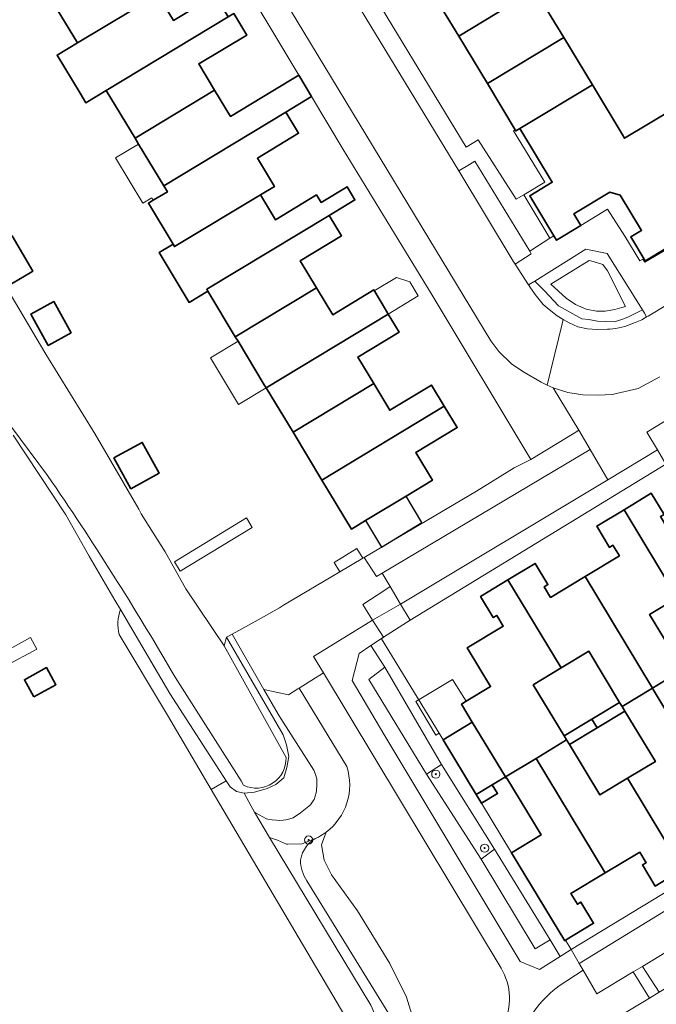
# Model space of a CAD drawing. Extents: x 147051 to 149075, y 463071 to 465537.
# Tile 24 of 229: x 147432 to 147494, y 463972 to 464068. Entities that reach past the tile are written whole.
import ezdxf

# ---------------------------------------------------------------- set-up
doc = ezdxf.new("R2010")
doc.units = 0
doc.header["$LTSCALE"] = 0.5
doc.layers.get('0').update_dxf_attribs({"linetype": 'CONTINUOUS'})
for name, color, linetype, lineweight in [('B-PV-GR-BEPLANTING_CULTUUR_BODEMBEDEKKER-GV', 252, 'CONTINUOUS', 18), ('B-PV-GR-BEPLANTING_CULTUUR_HEESTERS-GV', 252, 'CONTINUOUS', 18), ('B-PV-GR-BOOM-S', 252, 'CONTINUOUS', 25), ('B-PV-GR-GROENVOORZIENING-GV', 252, 'CONTINUOUS', 18), ('B-PV-OG-BEBOUWING-GV', 6, 'CONTINUOUS', 35), ('B-PV-OG-BEBOUWING_LUIFEL-GV', 6, 'CONTINUOUS', 18), ('B-PV-OG-TERREIN_BEGROEID-GV', 252, 'CONTINUOUS', 18), ('B-PV-OG-TERREIN_ERF-GV', 252, 'CONTINUOUS', 18), ('B-PV-OG-TERREIN_OEVER-GV', 252, 'CONTINUOUS', 18), ('B-PV-OG-WATER_SLOOT-GV', 252, 'CONTINUOUS', 18), ('B-PV-VH-GESLOTENVERHARDING-GV', 252, 'CONTINUOUS', 18), ('B-PV-VH-GESLOTENVERHARDING_ASFALT-GV', 252, 'CONTINUOUS', 18), ('B-PV-VH-OPENVERHARDING_BETONSTRAATSTEEN-GV', 252, 'CONTINUOUS', 18), ('B-PV-VH-OPENVERHARDING_STRAATBAKSTEEN-GV', 252, 'CONTINUOUS', 18), ('B-PV-VH-OPENVERHARDING_TEGEL-GV', 252, 'CONTINUOUS', 18), ('N-PV-OG-BEBOUWING-GV', 6, 'CONTINUOUS', 25)]:
    doc.layers.add(name, color=color, linetype=linetype, lineweight=lineweight)
doc.styles.add('NLCS-ISO', font='NLCS-ISO.ttf')

# ---------------------------------------------------------------- blocks, each defined once
blk = doc.blocks.new('SGR-BOOM_GBKN-SO')
at = {"linetype": 'ByBlock', "lineweight": 18}
h = blk.add_hatch(color=0, dxfattribs=at)
h.dxf.hatch_style = 1
edge = h.paths.add_edge_path()
edge.add_arc((0, 0), 0.25, 0, 360)
at = {"color": 0, "linetype": 'ByBlock', "lineweight": 18}
for radius in [2, 0.25]:
    blk.add_circle((0, 0), radius, dxfattribs=at)
at = {"color": 0, "linetype": 'ByBlock', "lineweight": 18, "style": 'NLCS-ISO'}
blk.add_attdef('SOORT', (2.5, 0), '', height=1.5, dxfattribs=at)

msp = doc.modelspace()

# ---------------------------------------------------------------- linework, layer by layer
at = {"layer": 'B-PV-GR-BEPLANTING_CULTUUR_BODEMBEDEKKER-GV', "flags": 128}
for points in [[(147487.683, 464038.511), (147488.538, 464038.345), (147490.136, 464038.29), (147490.88, 464038.511), (147491.47, 464038.758), (147491.734, 464038.869), (147492.891, 464039.448), (147489.455, 464044.932), (147487.402, 464045.377), (147482.441, 464042.264), (147483.357, 464041.294), (147484.735, 464039.833), (147486.995, 464038.593)], [(147490.894, 464039.68), (147490.219, 464039.503), (147489.282, 464039.337), (147488.427, 464039.337), (147487.408, 464039.53), (147486.388, 464039.971), (147485.479, 464040.605), (147483.991, 464041.955), (147487.711, 464044.27), (147488.1, 464044.159), (147489.061, 464043.884), (147489.502, 464043.251), (147491.266, 464039.778)]]:
    msp.add_lwpolyline(points, close=True, dxfattribs=at)
at = {"layer": 'B-PV-GR-BEPLANTING_CULTUUR_HEESTERS-GV', "flags": 128}
for points in [[(147491.266, 464039.778), (147489.502, 464043.251), (147489.061, 464043.884), (147488.1, 464044.159), (147487.711, 464044.27), (147483.991, 464041.955), (147485.479, 464040.605), (147486.388, 464039.971), (147487.408, 464039.53), (147488.427, 464039.337), (147489.282, 464039.337), (147490.219, 464039.503), (147490.894, 464039.68)], [(147486.252, 464027.468), (147482.025, 464024.89), (147480.4, 464024.087), (147476.75, 464021.806), (147465.815, 464015.344), (147467.031, 464013.51), (147467.577, 464013.835), (147487.828, 464025.87), (147486.709, 464027.747)], [(147452.956, 464007.887), (147456.062, 464002.494), (147458.447, 464001.968), (147459.369, 464002.563), (147459.496, 464002.641), (147461.092, 464003.618), (147461.503, 464003.877), (147461.868, 464004.107), (147460.894, 464005.726), (147466.618, 464009.261), (147465.693, 464010.774), (147467.829, 464012.167), (147468.354, 464012.51), (147467.577, 464013.835), (147467.031, 464013.51), (147465.815, 464015.344), (147465.691, 464015.271), (147463.447, 464013.944), (147457.952, 464010.697), (147457.578, 464010.433), (147455.486, 464009.28)]]:
    msp.add_lwpolyline(points, close=True, dxfattribs=at)
at = {"layer": 'B-PV-GR-GROENVOORZIENING-GV', "flags": 128}
for points in [[(147483.907, 463978.115), (147482.457, 463977.258), (147477.189, 463985.969), (147471.884, 463994.264), (147466.271, 464003.487), (147467.844, 464004.684), (147466.457, 464006.771), (147465.32, 464006.005), (147464.643, 464003.366), (147467.721, 463998.149), (147481.014, 463976.02), (147482.876, 463975.226), (147484.888, 463976.506)], [(147485.342, 463978.043), (147480.163, 463986.61), (147477.229, 463991.422), (147476.711, 463992.27), (147473.492, 463997.596), (147473.101, 463998.243), (147467.505, 464007.446), (147467.687, 464007.6), (147466.457, 464006.771), (147467.844, 464004.684), (147473.334, 463995.194), (147478.512, 463986.962), (147483.907, 463978.115), (147484.888, 463976.506), (147485.957, 463977.185), (147485.409, 463978.084)], [(147473.334, 463995.194), (147467.844, 464004.684), (147466.271, 464003.487), (147471.884, 463994.264)], [(147477.189, 463985.969), (147478.512, 463986.962), (147473.334, 463995.194), (147471.884, 463994.264)], [(147483.907, 463978.115), (147478.512, 463986.962), (147477.189, 463985.969), (147482.457, 463977.258)], [(147492.896, 463975.54), (147494.537, 463973.034), (147499.239, 463975.871), (147497.688, 463978.437)]]:
    msp.add_lwpolyline(points, close=True, dxfattribs=at)
at = {"layer": 'B-PV-GR-GROENVOORZIENING-GV'}
for points in [[(147462.106, 463988.6, -0.037824), (147461.362, 463988.13)], [(147461.362, 463988.13, 0.261494), (147459.622, 463985.892)], [(147459.622, 463985.892, 0.153598), (147460.243, 463983.866)], [(147484.797, 463973.661, 0.131885), (147481.132, 463969)]]:
    msp.add_lwpolyline(points, format="xyb", dxfattribs=at)
at = {"layer": 'B-PV-GR-GROENVOORZIENING-GV', "flags": 128}
for points in [[(147468.313, 463964.308), (147470.574, 463960.541), (147471.291, 463960.881), (147472.097, 463961.816), (147471.844, 463964.572), (147470.703, 463970.03), (147469.932, 463972.561), (147468.303, 463975.808), (147465.156, 463980.946), (147462.629, 463984.469), (147461.925, 463985.878), (147461.677, 463987.369), (147462.106, 463988.6)], [(147460.243, 463983.866), (147470.881, 463966.612)], [(147484.001, 463966.896), (147484.369, 463967.016), (147484.851, 463967.194), (147485.383, 463967.509), (147493.587, 463972.46), (147492.012, 463975.006), (147488.464, 463972.876), (147487.135, 463975.158), (147484.797, 463973.661)]]:
    msp.add_lwpolyline(points, dxfattribs=at)
at = {"layer": 'B-PV-OG-BEBOUWING-GV', "flags": 128}
for points in [[(147437.92, 464065.449), (147445.732, 464070.164), (147444.201, 464072.7), (147448.281, 464075.163), (147450.182, 464076.31), (147449.717, 464077.08), (147448.929, 464078.386), (147447.575, 464077.569), (147447.028, 464077.239), (147435.136, 464070.061)], [(147482.442, 464070.603), (147479.65, 464075.225), (147472.21, 464070.745), (147475.02, 464066.093)], [(147438.161, 464060.537), (147438.719, 464059.612), (147440.715, 464060.817), (147452.589, 464067.984), (147451.325, 464070.078), (147447.263, 464067.627), (147445.732, 464070.164), (147437.92, 464065.449), (147435.923, 464064.244)], [(147485.235, 464065.98), (147482.442, 464070.603), (147475.02, 464066.093), (147477.807, 464061.478)], [(147443.521, 464056.167), (147451.265, 464060.841), (147449.723, 464063.396), (147454.387, 464066.21), (147453.122, 464068.306), (147452.589, 464067.984), (147440.715, 464060.817)], [(147477.807, 464061.478), (147480.52, 464056.988), (147480.573, 464056.87), (147480.963, 464057.105), (147488.027, 464061.358), (147485.235, 464065.98)], [(147443.521, 464056.167), (147443.864, 464055.599), (147446.311, 464051.544), (147458.19, 464058.714), (147460.692, 464060.224), (147459.451, 464062.296), (147456.942, 464060.782), (147452.807, 464058.286), (147451.265, 464060.841)], [(147484.275, 464046.675), (147484.542, 464046.234), (147486.907, 464047.676), (147486.23, 464048.794), (147489.72, 464050.903), (147490.733, 464050.638), (147492.816, 464047.19), (147492.748, 464047.148), (147491.765, 464046.555), (147493.176, 464044.22), (147493.281, 464044.283), (147497.066, 464046.571), (147497.354, 464046.745), (147495.973, 464049.019), (147500.418, 464051.704), (147495.975, 464059.06), (147491.17, 464056.157), (147490.932, 464056.55), (147488.027, 464061.358), (147480.963, 464057.105), (147484.125, 464051.872), (147481.931, 464050.546)], [(147447.225, 464045.842), (147447.347, 464045.609), (147455.721, 464050.663), (147457.076, 464051.481), (147455.422, 464054.221), (147459.439, 464056.645), (147458.19, 464058.714), (147446.311, 464051.544), (147446.663, 464050.961), (147445.287, 464050.13), (147444.811, 464049.842)], [(147461.193, 464050.642), (147457.192, 464048.227), (147455.721, 464050.663), (147447.347, 464045.609), (147447.225, 464045.842), (147445.872, 464045.026), (147448.795, 464040.184), (147450.602, 464041.275), (147450.49, 464041.46), (147462.397, 464048.646), (147464.918, 464050.168), (147464.592, 464050.708), (147464.149, 464051.442), (147461.628, 464049.921)], [(147450.49, 464041.46), (147450.602, 464041.275), (147453.277, 464036.842), (147461.174, 464041.608), (147459.591, 464044.23), (147463.601, 464046.65), (147462.397, 464048.646)], [(147429.991, 464043.672), (147431.099, 464041.773), (147433.31, 464043.063), (147433.564, 464043.211), (147431.558, 464046.649), (147429.093, 464045.211)], [(147456.095, 464032.173), (147456.28, 464031.867), (147468.161, 464039.04), (147467.977, 464039.345), (147466.742, 464041.392), (147462.756, 464038.986), (147461.174, 464041.608), (147453.277, 464036.842), (147453.543, 464036.401)], [(147435.05, 464035.998), (147437.284, 464037.221), (147435.62, 464040.262), (147433.386, 464039.04)], [(147456.28, 464031.867), (147458.893, 464027.538), (147466.746, 464032.278), (147465.184, 464034.866), (147469.213, 464037.297), (147468.161, 464039.04)], [(147458.893, 464027.538), (147461.706, 464022.876), (147473.618, 464030.065), (147472.366, 464032.139), (147468.308, 464029.689), (147466.746, 464032.278)], [(147461.706, 464022.876), (147464.583, 464018.11), (147465.953, 464018.937), (147469.891, 464021.314), (147472.459, 464022.864), (147470.834, 464025.556), (147474.869, 464027.991), (147473.618, 464030.065)], [(147441.464, 464025.04), (147443.121, 464022.042), (147445.872, 464023.563), (147444.216, 464026.56)], [(147496.733, 464023.396), (147496.587, 464023.308), (147498.455, 464020.219), (147495.271, 464018.294), (147494.645, 464019.33), (147495.005, 464019.547), (147493.763, 464021.601), (147491.106, 464019.995), (147496.288, 464011.431), (147498.984, 464013.06), (147501.993, 464008.082), (147502.228, 464007.695), (147505.155, 464009.464), (147503.308, 464012.518)], [(147496.836, 464004.435), (147496.597, 464004.831), (147493.593, 464009.801), (147496.288, 464011.431), (147491.106, 464019.995), (147488.449, 464018.388), (147489.69, 464016.335), (147490.032, 464016.541), (147490.658, 464015.506), (147487.312, 464013.483), (147493.867, 464002.64)], [(147483.966, 464011.461), (147483.34, 464012.496), (147483.7, 464012.713), (147482.458, 464014.767), (147479.801, 464013.161), (147484.975, 464004.592), (147487.671, 464006.221), (147490.68, 464001.243), (147490.914, 464000.856), (147493.867, 464002.64), (147487.312, 464013.483)], [(147482.279, 464002.962), (147484.975, 464004.592), (147479.801, 464013.161), (147477.144, 464011.555), (147478.385, 464009.501), (147478.727, 464009.708), (147479.353, 464008.672), (147475.845, 464006.551), (147478.121, 464002.786), (147475.755, 464001.356), (147475.28, 464001.068), (147476.339, 463999.316), (147479.558, 463993.991), (147482.544, 463995.796), (147485.523, 463997.596), (147485.283, 463997.993)], [(147433.671, 464001.774), (147435.815, 464002.954), (147434.894, 464004.627), (147432.751, 464003.447)], [(147503.928, 463993.497), (147504.554, 463992.461), (147504.194, 463992.244), (147505.436, 463990.19), (147508.093, 463991.796), (147502.776, 464000.699), (147500.08, 463999.07), (147497.108, 464003.985), (147496.836, 464004.435), (147493.867, 464002.64), (147493.96, 464002.486), (147500.586, 463991.476)], [(147491.191, 464000.397), (147494.158, 463995.49), (147491.462, 463993.86), (147496.797, 463984.968), (147499.454, 463986.574), (147498.212, 463988.628), (147497.87, 463988.421), (147497.244, 463989.456), (147500.586, 463991.476), (147493.96, 464002.486), (147493.867, 464002.64), (147490.914, 464000.856)], [(147491.191, 464000.397), (147490.914, 464000.856), (147490.68, 464001.243), (147487.982, 463999.618), (147488.493, 463998.772)], [(147476.339, 463999.316), (147473.492, 463997.596), (147476.711, 463992.27), (147478.289, 463993.224), (147479.558, 463993.991)], [(147487.982, 463999.618), (147485.283, 463997.993), (147485.523, 463997.596), (147485.795, 463997.147), (147488.493, 463998.772)], [(147492.631, 463986.668), (147493.257, 463985.632), (147492.898, 463985.415), (147494.139, 463983.361), (147496.797, 463984.968), (147491.462, 463993.86), (147488.766, 463992.231), (147485.795, 463997.147), (147485.523, 463997.596), (147482.544, 463995.796), (147489.285, 463984.645)], [(147479.558, 463993.991), (147479.651, 463993.837), (147479.702, 463993.868), (147483.039, 463988.348), (147480.163, 463986.61), (147485.342, 463978.043), (147485.409, 463978.084), (147488.149, 463979.74), (147486.907, 463981.794), (147486.565, 463981.587), (147485.939, 463982.623), (147489.285, 463984.645), (147482.544, 463995.796)], [(147476.711, 463992.27), (147477.229, 463991.422), (147478.803, 463992.373), (147478.289, 463993.224)]]:
    msp.add_lwpolyline(points, close=True, dxfattribs=at)
at = {"layer": 'B-PV-OG-BEBOUWING_LUIFEL-GV', "flags": 128}
for points in [[(147444.281, 464049.854), (147445.14, 464050.373), (147445.287, 464050.13), (147446.663, 464050.961), (147446.311, 464051.544), (147443.864, 464055.599), (147441.626, 464054.248)], [(147466.798, 464041.299), (147468.161, 464039.04), (147471.088, 464040.807), (147470.247, 464042.199), (147468.974, 464042.613)], [(147456.28, 464031.867), (147453.543, 464036.401), (147450.861, 464034.783), (147453.598, 464030.248)], [(147454.348, 464019.194), (147447.365, 464014.927), (147447.922, 464014.017), (147454.904, 464018.284)], [(147463.447, 464013.944), (147465.691, 464015.271), (147465.119, 464016.218), (147462.888, 464014.87)], [(147430.948, 464004.787), (147433.967, 464006.418), (147433.356, 464007.548), (147430.337, 464005.918)], [(147474.405, 464003.475), (147470.833, 464001.316), (147472.801, 463998.061), (147473.101, 463998.243), (147473.492, 463997.596), (147476.339, 463999.316), (147475.28, 464001.068), (147475.755, 464001.356)]]:
    msp.add_lwpolyline(points, close=True, dxfattribs=at)
at = {"layer": 'B-PV-OG-TERREIN_BEGROEID-GV', "flags": 128}
for points in [[(147442.089, 464010.276), (147441.54, 464011.205), (147439.054, 464015.494), (147436.787, 464019.495), (147431.643, 464027.268)], [(147441.965, 464007.842), (147446.659, 464000), (147450.927, 463992.767), (147452.392, 463993.605), (147446.901, 464002.123), (147442.089, 464010.276)], [(147467.208, 463965.172), (147450.927, 463992.767), (147446.659, 464000), (147441.965, 464007.842)], [(147479.142, 463975.357), (147461.868, 464004.107), (147461.503, 464003.877), (147461.092, 464003.618), (147459.496, 464002.641), (147464.117, 463994.991)], [(147464.117, 463994.991), (147459.496, 464002.641), (147459.369, 464002.563), (147458.447, 464001.968), (147456.062, 464002.494), (147457.437, 464000.107), (147457.545, 463999.935), (147457.707, 463999.683), (147460.914, 463994.646), (147461.09, 463994.215), (147461.217, 463993.804), (147461.213, 463993.079), (147461.178, 463992.787), (147461.162, 463992.656), (147461.135, 463992.429), (147460.957, 463991.804), (147460.868, 463991.671), (147460.605, 463991.281), (147459.626, 463990.485), (147458.899, 463990.014), (147458.802, 463989.987), (147458.444, 463989.886), (147458.198, 463989.817), (147457.923, 463989.785), (147457.572, 463989.745), (147457.279, 463989.767), (147456.872, 463989.798), (147456.434, 463989.877), (147456.298, 463989.901), (147455.247, 463990.502), (147455.158, 463990.553), (147456.614, 463988.096), (147457.395, 463987.818), (147458.245, 463987.445), (147458.388, 463987.449), (147459.782, 463987.485), (147461.362, 463988.13)], [(147469.707, 463964.376), (147466.475, 463971.753), (147456.614, 463988.096), (147455.158, 463990.553), (147454.806, 463991.146), (147454.143, 463992.421), (147453.383, 463992.562), (147452.775, 463993.011), (147452.392, 463993.605), (147450.927, 463992.767), (147467.208, 463965.172)], [(147462.106, 463988.6), (147461.677, 463987.369), (147461.925, 463985.878), (147462.629, 463984.469), (147465.156, 463980.946), (147468.303, 463975.808), (147469.932, 463972.561), (147470.703, 463970.03)], [(147457.395, 463987.818), (147456.614, 463988.096)], [(147456.614, 463988.096), (147466.475, 463971.753)], [(147458.245, 463987.445), (147457.395, 463987.818)], [(147461.362, 463988.13), (147459.782, 463987.485)], [(147458.388, 463987.449), (147458.245, 463987.445)], [(147459.782, 463987.485), (147458.388, 463987.449)], [(147470.881, 463966.612), (147460.243, 463983.866)]]:
    msp.add_lwpolyline(points, dxfattribs=at)
at = {"layer": 'B-PV-OG-TERREIN_BEGROEID-GV'}
for points in [[(147442.089, 464010.276, 0.146258), (147441.965, 464007.842)], [(147441.965, 464007.842, -0.146258), (147442.089, 464010.276)], [(147462.106, 463988.6, 0.32345), (147464.117, 463994.991)], [(147464.117, 463994.991, -0.32345), (147462.106, 463988.6)], [(147461.362, 463988.13, 0.037824), (147462.106, 463988.6)], [(147459.622, 463985.892, -0.261494), (147461.362, 463988.13)], [(147460.243, 463983.866, -0.153598), (147459.622, 463985.892)], [(147479.35, 463969.799, 0.257649), (147479.142, 463975.357)]]:
    msp.add_lwpolyline(points, format="xyb", dxfattribs=at)
at = {"layer": 'B-PV-OG-TERREIN_BEGROEID-GV', "flags": 128}
msp.add_lwpolyline([(147457.942, 463998.075), (147458.264, 463997.106), (147458.491, 463995.982), (147458.295, 463994.894), (147458.002, 463993.902), (147457.207, 463993.235), (147456.372, 463992.875), (147455.133, 463992.513), (147454.143, 463992.421), (147454.806, 463991.146), (147455.158, 463990.553), (147455.247, 463990.502), (147456.298, 463989.901), (147456.434, 463989.877), (147456.872, 463989.798), (147457.279, 463989.767), (147457.572, 463989.745), (147457.923, 463989.785), (147458.198, 463989.817), (147458.444, 463989.886), (147458.802, 463989.987), (147458.899, 463990.014), (147459.626, 463990.485), (147460.605, 463991.281), (147460.868, 463991.671), (147460.957, 463991.804), (147461.135, 463992.429), (147461.162, 463992.656), (147461.178, 463992.787), (147461.213, 463993.079), (147461.217, 463993.804), (147461.09, 463994.215), (147460.914, 463994.646), (147457.707, 463999.683), (147457.545, 463999.935), (147457.437, 464000.107), (147456.062, 464002.494), (147452.956, 464007.887), (147452.419, 464007.591)], close=True, dxfattribs=at)
at = {"layer": 'B-PV-OG-TERREIN_ERF-GV', "flags": 128}
for points in [[(147453.122, 464068.306), (147454.387, 464066.21), (147449.723, 464063.396), (147451.265, 464060.841), (147452.807, 464058.286), (147456.942, 464060.782), (147459.451, 464062.296), (147445.989, 464084.754)], [(147431.774, 464040.306), (147434.843, 464035.132), (147439.633, 464027.341), (147443.87, 464020.062), (147444.111, 464019.589), (147446.463, 464015.912), (147448.461, 464012.296), (147452.182, 464006.741), (147452.419, 464007.591), (147452.956, 464007.887), (147455.486, 464009.28), (147457.578, 464010.433), (147457.952, 464010.697), (147463.447, 464013.944), (147465.691, 464015.271), (147465.815, 464015.344), (147476.75, 464021.806), (147480.4, 464024.087), (147482.025, 464024.89), (147472.338, 464041.044), (147463.781, 464055.072), (147460.692, 464060.224), (147458.19, 464058.714), (147459.439, 464056.645), (147455.422, 464054.221), (147457.076, 464051.481), (147455.721, 464050.663), (147457.192, 464048.227), (147461.193, 464050.642), (147461.628, 464049.921), (147464.149, 464051.442), (147464.592, 464050.708), (147464.918, 464050.168), (147462.397, 464048.646), (147463.601, 464046.65), (147459.591, 464044.23), (147461.174, 464041.608), (147462.756, 464038.986), (147466.742, 464041.392), (147467.977, 464039.345), (147468.161, 464039.04), (147469.213, 464037.297), (147465.184, 464034.866), (147466.746, 464032.278), (147468.308, 464029.689), (147472.366, 464032.139), (147473.618, 464030.065), (147474.869, 464027.991), (147470.834, 464025.556), (147472.459, 464022.864), (147469.891, 464021.314), (147465.953, 464018.937), (147464.583, 464018.11), (147461.706, 464022.876), (147458.893, 464027.538), (147456.28, 464031.867), (147456.095, 464032.173), (147453.543, 464036.401), (147453.277, 464036.842), (147450.602, 464041.275), (147448.795, 464040.184), (147445.872, 464045.026), (147447.225, 464045.842), (147444.811, 464049.842), (147445.287, 464050.13), (147446.663, 464050.961), (147446.311, 464051.544), (147443.864, 464055.599), (147443.521, 464056.167), (147440.715, 464060.817), (147438.719, 464059.612), (147438.161, 464060.537), (147435.923, 464064.244), (147437.92, 464065.449), (147435.136, 464070.061)], [(147445.732, 464070.164), (147447.263, 464067.627), (147451.325, 464070.078)], [(147482.442, 464070.603), (147485.235, 464065.98), (147488.027, 464061.358), (147490.932, 464056.55), (147491.17, 464056.157), (147495.975, 464059.06)], [(147497.066, 464046.571), (147493.281, 464044.283), (147493.176, 464044.22), (147491.765, 464046.555), (147492.748, 464047.148), (147492.816, 464047.19), (147490.733, 464050.638), (147489.72, 464050.903), (147486.23, 464048.794), (147486.907, 464047.676), (147489.484, 464049.247), (147491.188, 464046.636), (147492.645, 464044.225), (147492.947, 464044.407), (147493.122, 464044.11), (147497.056, 464046.418)], [(147504.43, 464034.302), (147493.331, 464027.557), (147494.351, 464025.816)], [(147495.163, 464024.431), (147486.514, 464019.14), (147470.292, 464009.249), (147467.687, 464007.6), (147467.505, 464007.446), (147473.101, 463998.243), (147473.492, 463997.596), (147476.339, 463999.316), (147475.28, 464001.068), (147475.755, 464001.356), (147478.121, 464002.786), (147475.845, 464006.551), (147479.353, 464008.672), (147478.727, 464009.708), (147478.385, 464009.501), (147477.144, 464011.555), (147479.801, 464013.161), (147482.458, 464014.767), (147483.7, 464012.713), (147483.34, 464012.496), (147483.966, 464011.461), (147487.312, 464013.483), (147490.658, 464015.506), (147490.032, 464016.541), (147489.69, 464016.335), (147488.449, 464018.388), (147491.106, 464019.995), (147493.763, 464021.601), (147495.005, 464019.547)], [(147496.797, 463984.968), (147494.139, 463983.361), (147492.898, 463985.415), (147493.257, 463985.632), (147492.631, 463986.668), (147489.285, 463984.645), (147485.939, 463982.623), (147486.565, 463981.587), (147486.907, 463981.794), (147488.149, 463979.74), (147485.409, 463978.084), (147485.957, 463977.185), (147504.832, 463988.634)], [(147515.45, 463971.021), (147512.682, 463975.598), (147510.427, 463979.327), (147510.391, 463979.385), (147508.971, 463981.745), (147508.438, 463981.423), (147499.239, 463975.871), (147494.537, 463973.034), (147493.587, 463972.46), (147485.383, 463967.509)]]:
    msp.add_lwpolyline(points, dxfattribs=at)
for points in [[(147475.757, 464055.31), (147476.922, 464056.021), (147480.611, 464050.244), (147481.341, 464050.659), (147483.388, 464051.896), (147480.367, 464056.896), (147480.52, 464056.988), (147477.807, 464061.478), (147475.02, 464066.093), (147472.21, 464070.745), (147469.484, 464075.257), (147469.185, 464075.076), (147466.176, 464080.057), (147464.16, 464078.84), (147463.595, 464078.454), (147466.33, 464073.927), (147464.926, 464073.122)], [(147481.341, 464050.659), (147483.889, 464046.442), (147484.275, 464046.675), (147481.931, 464050.546), (147484.125, 464051.872), (147480.963, 464057.105), (147480.573, 464056.87), (147480.52, 464056.988), (147480.367, 464056.896), (147483.388, 464051.896)], [(147429.991, 464043.672), (147429.093, 464045.211), (147431.558, 464046.649), (147433.564, 464043.211), (147433.31, 464043.063), (147431.099, 464041.773)], [(147435.05, 464035.998), (147433.386, 464039.04), (147435.62, 464040.262), (147437.284, 464037.221)], [(147441.464, 464025.04), (147444.216, 464026.56), (147445.872, 464023.563), (147443.121, 464022.042)], [(147501.993, 464008.082), (147498.984, 464013.06), (147496.288, 464011.431), (147493.593, 464009.801), (147496.597, 464004.831), (147499.295, 464006.457)], [(147490.68, 464001.243), (147487.671, 464006.221), (147484.975, 464004.592), (147482.279, 464002.962), (147485.283, 463997.993), (147487.982, 463999.618)], [(147488.493, 463998.772), (147485.795, 463997.147), (147488.766, 463992.231), (147491.462, 463993.86), (147494.158, 463995.49), (147491.191, 464000.397)], [(147478.289, 463993.224), (147478.803, 463992.373), (147477.229, 463991.422), (147480.163, 463986.61), (147483.039, 463988.348), (147479.702, 463993.868), (147479.651, 463993.837), (147479.558, 463993.991)]]:
    msp.add_lwpolyline(points, close=True, dxfattribs=at)
at = {"layer": 'B-PV-OG-TERREIN_OEVER-GV', "flags": 128}
for points in [[(147435.003, 464023.324), (147431.523, 464028.012), (147430.519, 464029.167)], [(147431.643, 464027.268), (147436.787, 464019.495), (147439.054, 464015.494), (147441.54, 464011.205), (147442.089, 464010.276), (147446.901, 464002.123), (147452.392, 463993.605), (147452.775, 463993.011), (147453.383, 463992.562), (147454.143, 463992.421), (147455.133, 463992.513), (147456.372, 463992.875), (147457.207, 463993.235), (147458.002, 463993.902), (147458.295, 463994.894), (147458.491, 463995.982), (147458.264, 463997.106), (147457.942, 463998.075), (147452.419, 464007.591)], [(147452.419, 464007.591), (147452.182, 464006.741), (147458.215, 463995.879)], [(147454.078, 463993.172), (147453.84, 463993.61), (147447.408, 464003.712)]]:
    msp.add_lwpolyline(points, dxfattribs=at)
at = {"layer": 'B-PV-OG-TERREIN_OEVER-GV'}
for points in [[(147447.408, 464003.712, 0.01955), (147435.003, 464023.324)], [(147458.215, 463995.879, -0.559946), (147454.078, 463993.172)]]:
    msp.add_lwpolyline(points, format="xyb", dxfattribs=at)
at = {"layer": 'B-PV-OG-WATER_SLOOT-GV', "flags": 128}
for points in [[(147458.215, 463995.879), (147452.182, 464006.741), (147448.461, 464012.296), (147446.463, 464015.912), (147444.111, 464019.589), (147443.87, 464020.062), (147439.633, 464027.341), (147434.843, 464035.132), (147431.774, 464040.306), (147429.883, 464043.443), (147426.441, 464048.967), (147425.87, 464049.884), (147419.188, 464060.896), (147413.766, 464069.81)], [(147430.519, 464029.167), (147431.523, 464028.012), (147435.003, 464023.324)], [(147447.408, 464003.712), (147453.84, 463993.61), (147454.078, 463993.172)]]:
    msp.add_lwpolyline(points, dxfattribs=at)
at = {"layer": 'B-PV-OG-WATER_SLOOT-GV'}
for points in [[(147435.003, 464023.324, -0.01955), (147447.408, 464003.712)], [(147454.078, 463993.172, 0.559946), (147458.215, 463995.879)]]:
    msp.add_lwpolyline(points, format="xyb", dxfattribs=at)
at = {"layer": 'B-PV-VH-GESLOTENVERHARDING-GV', "flags": 128}
msp.add_lwpolyline([(147484.797, 463973.661), (147487.135, 463975.158), (147486.754, 463975.815), (147485.957, 463977.185), (147484.888, 463976.506), (147482.876, 463975.226), (147481.014, 463976.02), (147467.721, 463998.149), (147464.643, 464003.366), (147465.32, 464006.005), (147466.457, 464006.771), (147467.687, 464007.6), (147466.618, 464009.261), (147460.894, 464005.726), (147461.868, 464004.107), (147479.142, 463975.357)], dxfattribs=at)
at = {"layer": 'B-PV-VH-GESLOTENVERHARDING-GV'}
for points in [[(147479.142, 463975.357, -0.257649), (147479.35, 463969.799)], [(147481.132, 463969, -0.131885), (147484.797, 463973.661)]]:
    msp.add_lwpolyline(points, format="xyb", dxfattribs=at)
at = {"layer": 'B-PV-VH-GESLOTENVERHARDING_ASFALT-GV', "flags": 128}
for points in [[(147441.734, 464096.561), (147478.148, 464036.445), (147478.933, 464035.41), (147480.146, 464034.196), (147481.27, 464033.446), (147483.03, 464032.405), (147483.62, 464032.134), (147485.086, 464038.092), (147485.193, 464038.527), (147484.61, 464038.867), (147483.823, 464039.485), (147483.24, 464039.99), (147482.473, 464040.936), (147481.938, 464041.704), (147481.831, 464041.87), (147481.826, 464041.878), (147480.52, 464043.903), (147480.511, 464043.917), (147480.332, 464044.212), (147475.016, 464052.98), (147462.625, 464073.417)], [(147495.341, 464039.991), (147493.447, 464038.846), (147493.301, 464038.762), (147492.838, 464038.498), (147492.033, 464038.162), (147491.177, 464037.825), (147490.3, 464037.642), (147489.72, 464037.591), (147489.485, 464037.57), (147488.495, 464037.541), (147487.551, 464037.603), (147486.619, 464037.801), (147485.775, 464038.186), (147485.193, 464038.527), (147485.086, 464038.092), (147483.62, 464032.134), (147484.224, 464031.857), (147485.628, 464031.42), (147487.095, 464031.188), (147488.596, 464031.136), (147489.964, 464031.208), (147492.498, 464031.81), (147494.598, 464032.938)]]:
    msp.add_lwpolyline(points, dxfattribs=at)
msp.add_lwpolyline([(147467.687, 464007.6), (147470.292, 464009.249), (147469.353, 464010.806), (147466.618, 464009.261)], close=True, dxfattribs=at)
at = {"layer": 'B-PV-VH-OPENVERHARDING_BETONSTRAATSTEEN-GV', "flags": 128}
for points in [[(147476.593, 464053.936), (147476.071, 464053.62), (147475.016, 464052.98), (147480.332, 464044.212), (147480.511, 464043.917), (147480.52, 464043.903), (147482.086, 464044.913), (147481.935, 464045.161)], [(147468.354, 464012.51), (147469.353, 464010.806), (147489.532, 464022.906), (147487.828, 464025.87), (147467.577, 464013.835)], [(147469.353, 464010.806), (147468.354, 464012.51), (147467.829, 464012.167), (147465.693, 464010.774), (147466.618, 464009.261)], [(147486.754, 463975.815), (147487.135, 463975.158), (147488.464, 463972.876), (147492.012, 463975.006), (147492.896, 463975.54), (147497.688, 463978.437), (147507.362, 463984.419), (147505.592, 463987.368)]]:
    msp.add_lwpolyline(points, close=True, dxfattribs=at)
at = {"layer": 'B-PV-VH-OPENVERHARDING_STRAATBAKSTEEN-GV', "flags": 128}
for points in [[(147490.3, 464037.642), (147491.177, 464037.825), (147492.033, 464038.162), (147492.838, 464038.498), (147493.301, 464038.762), (147493.095, 464039.122), (147492.891, 464039.448), (147491.734, 464038.869), (147491.47, 464038.758), (147490.88, 464038.511), (147490.136, 464038.29), (147488.538, 464038.345), (147487.683, 464038.511), (147486.995, 464038.593), (147484.735, 464039.833), (147483.357, 464041.294), (147482.441, 464042.264), (147481.826, 464041.878), (147481.831, 464041.87), (147481.938, 464041.704), (147482.473, 464040.936), (147483.24, 464039.99), (147483.823, 464039.485), (147484.61, 464038.867), (147485.193, 464038.527), (147485.775, 464038.186), (147486.619, 464037.801), (147487.551, 464037.603), (147488.495, 464037.541), (147489.485, 464037.57), (147489.72, 464037.591)], [(147469.353, 464010.806), (147470.292, 464009.249), (147486.514, 464019.14), (147495.163, 464024.431), (147494.351, 464025.816), (147489.532, 464022.906)], [(147505.591, 463987.37), (147515.416, 463993.267), (147514.63, 463994.576), (147514.025, 463994.21), (147504.832, 463988.634), (147485.957, 463977.185), (147486.754, 463975.815), (147505.592, 463987.368)]]:
    msp.add_lwpolyline(points, close=True, dxfattribs=at)
at = {"layer": 'B-PV-VH-OPENVERHARDING_TEGEL-GV', "flags": 128}
for points in [[(147445.989, 464084.754), (147459.451, 464062.296), (147460.692, 464060.224), (147463.781, 464055.072), (147472.338, 464041.044), (147482.025, 464024.89), (147486.252, 464027.468), (147486.709, 464027.747), (147484.224, 464031.857), (147483.62, 464032.134), (147483.03, 464032.405), (147481.27, 464033.446), (147480.146, 464034.196), (147478.933, 464035.41), (147478.148, 464036.445), (147441.734, 464096.561)], [(147462.625, 464073.417), (147475.016, 464052.98), (147476.071, 464053.62), (147476.593, 464053.936), (147481.935, 464045.161), (147483.889, 464046.442), (147481.341, 464050.659), (147480.611, 464050.244), (147476.922, 464056.021), (147475.757, 464055.31), (147464.926, 464073.122)], [(147497.056, 464046.418), (147493.122, 464044.11), (147492.947, 464044.407), (147492.645, 464044.225), (147491.188, 464046.636), (147489.484, 464049.247), (147486.907, 464047.676), (147484.542, 464046.234), (147484.275, 464046.675), (147483.889, 464046.442), (147481.935, 464045.161), (147482.086, 464044.913), (147480.52, 464043.903), (147481.826, 464041.878), (147482.441, 464042.264), (147487.402, 464045.377), (147489.455, 464044.932), (147492.891, 464039.448), (147493.095, 464039.122), (147493.301, 464038.762), (147493.447, 464038.846), (147495.341, 464039.991)], [(147494.598, 464032.938), (147492.498, 464031.81), (147489.964, 464031.208), (147488.596, 464031.136), (147487.095, 464031.188), (147485.628, 464031.42), (147484.224, 464031.857), (147486.709, 464027.747), (147487.828, 464025.87), (147489.532, 464022.906), (147494.351, 464025.816), (147493.331, 464027.557), (147504.43, 464034.302)]]:
    msp.add_lwpolyline(points, dxfattribs=at)
msp.add_lwpolyline([(147494.537, 463973.034), (147492.896, 463975.54), (147492.012, 463975.006), (147493.587, 463972.46)], close=True, dxfattribs=at)
at = {"layer": 'N-PV-OG-BEBOUWING-GV', "flags": 128}
msp.add_lwpolyline([(147465.953, 464018.937), (147467.503, 464016.368), (147471.441, 464018.746), (147469.891, 464021.314), (147465.954, 464018.937)], close=True, dxfattribs=at)

# ---------------------------------------------------------------- block references
at = {"layer": 'B-PV-GR-BOOM-S', "xscale": 0.2, "yscale": 0.2, "zscale": 0.2}
for p in [(147472.787, 463994.254), (147460.407, 463987.849), (147477.541, 463987.055)]:
    msp.add_blockref('SGR-BOOM_GBKN-SO', p, dxfattribs=at)

doc.saveas('drawing.dxf')
